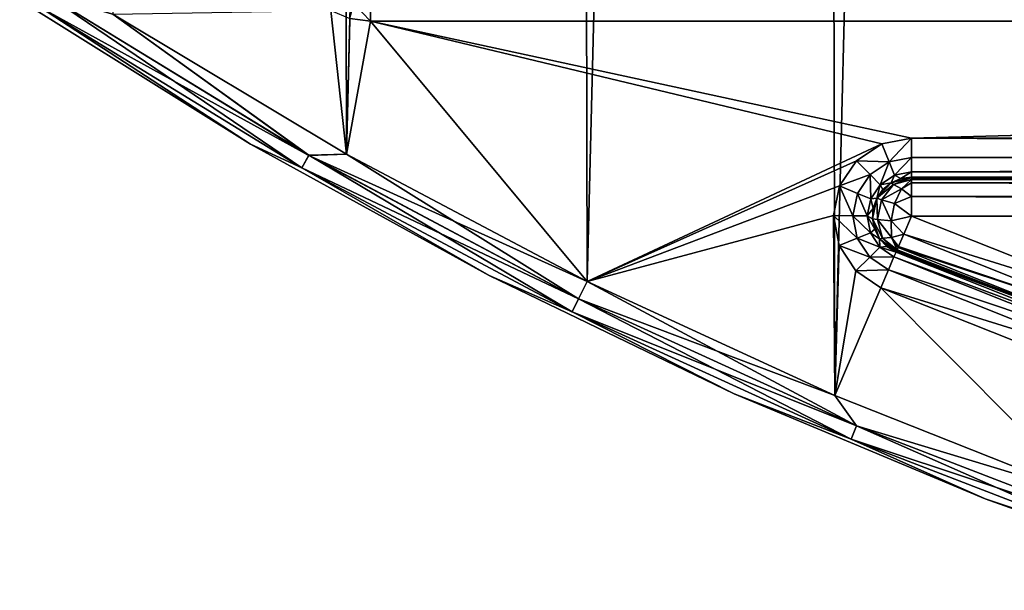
# Model space of a CAD drawing. Header units: millimetres. Extents: x -65 to 65, y -82 to 87.
# Tile 11 of 223: x -36 to -23, y -39 to -32. Entities that reach past the tile are written whole.
import ezdxf

# ---------------------------------------------------------------- set-up
doc = ezdxf.new("R2010")
doc.units = ezdxf.units.MM
doc.header["$LTSCALE"] = 101.851852
for name, color, linetype in [('1008', 7, 'CONTINUOUS'), ('811', 7, 'CONTINUOUS'), ('812', 7, 'CONTINUOUS'), ('813', 7, 'CONTINUOUS'), ('823', 7, 'CONTINUOUS'), ('829', 7, 'CONTINUOUS'), ('947', 7, 'CONTINUOUS'), ('948', 7, 'CONTINUOUS'), ('949', 7, 'CONTINUOUS'), ('952', 7, 'CONTINUOUS'), ('953', 7, 'CONTINUOUS'), ('956', 7, 'CONTINUOUS'), ('957', 7, 'CONTINUOUS'), ('958', 7, 'CONTINUOUS'), ('959', 7, 'CONTINUOUS'), ('962', 7, 'CONTINUOUS'), ('963', 7, 'CONTINUOUS')]:
    doc.layers.add(name, color=color, linetype=linetype)

msp = doc.modelspace()

# ---------------------------------------------------------------- linework, layer by layer
at = {"layer": '1008', "linetype": 'CONTINUOUS'}
for points in [[(-31.333, -32, 75), (-31.595, -31.965, 75), (-31.545, -31.78, 75.038), (-31.333, -32, 75)], [(-31.333, -31.75, 75.067), (-31.333, -32, 75), (-31.545, -31.78, 75.038), (-31.333, -31.75, 75.067)]]:
    msp.add_3dface(points, dxfattribs=at)
at = {"layer": '811', "linetype": 'CONTINUOUS'}
for points in [[(-31.64, -33.706, 75), (-34.637, -31.91, 75), (-31.838, -31.863, 75), (-31.64, -33.706, 75)], [(-31.595, -31.965, 75), (-31.64, -33.706, 75), (-31.838, -31.863, 75), (-31.595, -31.965, 75)], [(-31.333, -32, 75), (-31.64, -33.706, 75), (-31.595, -31.965, 75), (-31.333, -32, 75)], [(-28.551, -35.337, 75), (-31.64, -33.706, 75), (-31.333, -32, 75), (-28.551, -35.337, 75)], [(-24.774, -33.575, 75), (-28.551, -35.337, 75), (-31.333, -32, 75), (-24.774, -33.575, 75)], [(-24.393, -33.5, 75), (-24.774, -33.575, 75), (-31.333, -32, 75), (-24.393, -33.5, 75)], [(31.333, -32, 75), (-24.393, -33.5, 75), (-31.333, -32, 75), (31.333, -32, 75)], [(24.393, -33.5, 75), (-24.393, -33.5, 75), (31.333, -32, 75), (24.393, -33.5, 75)], [(-25.097, -33.791, 75), (-28.551, -35.337, 75), (-24.774, -33.575, 75), (-25.097, -33.791, 75)], [(-25.315, -34.113, 75), (-28.551, -35.337, 75), (-25.097, -33.791, 75), (-25.315, -34.113, 75)], [(-25.393, -34.493, 75), (-28.551, -35.337, 75), (-25.315, -34.113, 75), (-25.393, -34.493, 75)], [(-25.377, -36.798, 75), (-28.551, -35.337, 75), (-25.393, -34.493, 75), (-25.377, -36.798, 75)], [(-25.32, -34.875, 75), (-25.377, -36.798, 75), (-25.393, -34.493, 75), (-25.32, -34.875, 75)], [(-25.107, -35.2, 75), (-25.377, -36.798, 75), (-25.32, -34.875, 75), (-25.107, -35.2, 75)], [(-24.786, -35.419, 75), (-25.377, -36.798, 75), (-25.107, -35.2, 75), (-24.786, -35.419, 75)], [(-22.129, -38.085, 75), (-25.377, -36.798, 75), (-24.786, -35.419, 75), (-22.129, -38.085, 75)], [(-22.129, -38.085, 75), (-24.786, -35.419, 75), (-21.629, -36.671, 75), (-22.129, -38.085, 75)]]:
    msp.add_3dface(points, dxfattribs=at)
at = {"layer": '812', "linetype": 'CONTINUOUS'}
for points in [[(-22.397, 82.986, 87.5), (-25.64, 81.685, 87.5), (-25.377, -36.798, 87.5), (-22.397, 82.986, 87.5)], [(-22.129, -38.085, 87.5), (-22.397, 82.986, 87.5), (-25.377, -36.798, 87.5), (-22.129, -38.085, 87.5)], [(-25.64, 81.685, 87.5), (-28.807, 80.21, 87.5), (-28.551, -35.337, 87.5), (-25.64, 81.685, 87.5)], [(-25.377, -36.798, 87.5), (-25.64, 81.685, 87.5), (-28.551, -35.337, 87.5), (-25.377, -36.798, 87.5)], [(-28.807, 80.21, 87.5), (-31.889, 78.565, 87.5), (-31.64, -33.706, 87.5), (-28.807, 80.21, 87.5)], [(-28.551, -35.337, 87.5), (-28.807, 80.21, 87.5), (-31.64, -33.706, 87.5), (-28.551, -35.337, 87.5)], [(-31.64, -33.706, 87.5), (-31.889, 78.565, 87.5), (-34.637, -31.91, 87.5), (-31.64, -33.706, 87.5)]]:
    msp.add_3dface(points, dxfattribs=at)
at = {"layer": '813', "linetype": 'CONTINUOUS'}
for points in [[(-24.393, -34, 75.5), (24.393, -34, 75.5), (-24.393, -34, 84.5), (-24.393, -34, 75.5)], [(-24.393, -34, 84.5), (24.393, -34, 75.5), (24.393, -34, 84.5), (-24.393, -34, 84.5)]]:
    msp.add_3dface(points, dxfattribs=at)
at = {"layer": '823', "linetype": 'CONTINUOUS'}
for points in [[(-24.393, -33.5, 75), (24.393, -33.5, 75), (24.393, -33.75, 75.067), (-24.393, -33.5, 75)], [(-24.393, -33.75, 75.067), (-24.393, -33.5, 75), (24.393, -33.75, 75.067), (-24.393, -33.75, 75.067)], [(-24.393, -33.933, 75.25), (-24.393, -33.75, 75.067), (24.393, -33.75, 75.067), (-24.393, -33.933, 75.25)], [(24.393, -33.933, 75.25), (-24.393, -33.933, 75.25), (24.393, -33.75, 75.067), (24.393, -33.933, 75.25)], [(24.393, -34, 75.5), (-24.393, -34, 75.5), (-24.393, -33.933, 75.25), (24.393, -34, 75.5)], [(24.393, -34, 75.5), (-24.393, -33.933, 75.25), (24.393, -33.933, 75.25), (24.393, -34, 75.5)]]:
    msp.add_3dface(points, dxfattribs=at)
at = {"layer": '829', "linetype": 'CONTINUOUS'}
for points in [[(31.333, -32, 75), (-31.333, -32, 75), (-31.333, -31.75, 75.067), (31.333, -32, 75)], [(31.333, -32, 75), (-31.333, -31.75, 75.067), (31.333, -31.75, 75.067), (31.333, -32, 75)]]:
    msp.add_3dface(points, dxfattribs=at)
at = {"layer": '947', "linetype": 'CONTINUOUS'}
msp.add_3dface([(-21.286, -35.732, 85), (-24.393, -34.5, 85), (24.393, -34.5, 85), (-21.286, -35.732, 85)], dxfattribs=at)
at = {"layer": '948', "linetype": 'CONTINUOUS'}
for points in [[(-32.868, -33.578, 87), (-35.831, -31.732, 87), (-32.868, -33.578, 75.5), (-32.868, -33.578, 87)], [(-32.868, -33.578, 75.5), (-35.831, -31.732, 87), (-35.831, -31.732, 75.5), (-32.868, -33.578, 75.5)], [(-29.81, -35.261, 87), (-32.868, -33.578, 87), (-29.81, -35.261, 75.5), (-29.81, -35.261, 87)], [(-29.81, -35.261, 75.5), (-32.868, -33.578, 87), (-32.868, -33.578, 75.5), (-29.81, -35.261, 75.5)], [(-26.667, -36.778, 87), (-29.81, -35.261, 87), (-26.667, -36.778, 75.5), (-26.667, -36.778, 87)], [(-26.667, -36.778, 75.5), (-29.81, -35.261, 87), (-29.81, -35.261, 75.5), (-26.667, -36.778, 75.5)], [(-23.447, -38.124, 87), (-26.667, -36.778, 87), (-23.447, -38.124, 75.5), (-23.447, -38.124, 87)], [(-23.447, -38.124, 75.5), (-26.667, -36.778, 87), (-26.667, -36.778, 75.5), (-23.447, -38.124, 75.5)], [(-20.159, -39.295, 87), (-23.447, -38.124, 87), (-20.159, -39.295, 75.5), (-20.159, -39.295, 87)], [(-20.159, -39.295, 75.5), (-23.447, -38.124, 87), (-23.447, -38.124, 75.5), (-20.159, -39.295, 75.5)]]:
    msp.add_3dface(points, dxfattribs=at)
at = {"layer": '949', "linetype": 'CONTINUOUS'}
for points in [[(-21.457, -36.201, 75.5), (-24.589, -34.96, 75.5), (-21.457, -36.201, 84.5), (-21.457, -36.201, 75.5)], [(-21.457, -36.201, 84.5), (-24.589, -34.96, 75.5), (-24.589, -34.96, 84.5), (-21.457, -36.201, 84.5)]]:
    msp.add_3dface(points, dxfattribs=at)
at = {"layer": '952', "linetype": 'CONTINUOUS'}
for points in [[(-32.213, -33.879, 87.25), (-35.465, -31.674, 87.433), (-35.565, -31.827, 87.25), (-32.213, -33.879, 87.25)], [(-32.122, -33.72, 87.433), (-34.637, -31.91, 87.5), (-35.465, -31.674, 87.433), (-32.122, -33.72, 87.433)], [(-32.122, -33.72, 87.433), (-35.465, -31.674, 87.433), (-32.213, -33.879, 87.25), (-32.122, -33.72, 87.433)], [(-35.831, -31.732, 87), (-32.868, -33.578, 87), (-35.565, -31.827, 87.25), (-35.831, -31.732, 87)], [(-32.868, -33.578, 87), (-32.213, -33.879, 87.25), (-35.565, -31.827, 87.25), (-32.868, -33.578, 87)], [(-31.64, -33.706, 87.5), (-34.637, -31.91, 87.5), (-32.122, -33.72, 87.433), (-31.64, -33.706, 87.5)], [(-32.868, -33.578, 87), (-29.81, -35.261, 87), (-32.213, -33.879, 87.25), (-32.868, -33.578, 87)], [(-28.742, -35.725, 87.25), (-32.122, -33.72, 87.433), (-32.213, -33.879, 87.25), (-28.742, -35.725, 87.25)], [(-28.661, -35.561, 87.433), (-31.64, -33.706, 87.5), (-32.122, -33.72, 87.433), (-28.661, -35.561, 87.433)], [(-28.661, -35.561, 87.433), (-32.122, -33.72, 87.433), (-28.742, -35.725, 87.25), (-28.661, -35.561, 87.433)], [(-28.551, -35.337, 87.5), (-31.64, -33.706, 87.5), (-28.661, -35.561, 87.433), (-28.551, -35.337, 87.5)], [(-29.81, -35.261, 87), (-28.742, -35.725, 87.25), (-32.213, -33.879, 87.25), (-29.81, -35.261, 87)], [(-29.81, -35.261, 87), (-26.667, -36.778, 87), (-28.742, -35.725, 87.25), (-29.81, -35.261, 87)], [(-25.095, -37.189, 87.433), (-28.551, -35.337, 87.5), (-28.661, -35.561, 87.433), (-25.095, -37.189, 87.433)], [(-25.377, -36.798, 87.5), (-28.551, -35.337, 87.5), (-25.095, -37.189, 87.433), (-25.377, -36.798, 87.5)], [(-25.166, -37.358, 87.25), (-28.661, -35.561, 87.433), (-28.742, -35.725, 87.25), (-25.166, -37.358, 87.25)], [(-25.095, -37.189, 87.433), (-28.661, -35.561, 87.433), (-25.166, -37.358, 87.25), (-25.095, -37.189, 87.433)], [(-26.667, -36.778, 87), (-25.166, -37.358, 87.25), (-28.742, -35.725, 87.25), (-26.667, -36.778, 87)], [(-26.667, -36.778, 87), (-23.447, -38.124, 87), (-25.166, -37.358, 87.25), (-26.667, -36.778, 87)], [(-22.129, -38.085, 87.5), (-25.377, -36.798, 87.5), (-25.095, -37.189, 87.433), (-22.129, -38.085, 87.5)], [(-21.498, -38.771, 87.25), (-25.095, -37.189, 87.433), (-25.166, -37.358, 87.25), (-21.498, -38.771, 87.25)], [(-21.437, -38.598, 87.433), (-22.129, -38.085, 87.5), (-25.095, -37.189, 87.433), (-21.437, -38.598, 87.433)], [(-21.437, -38.598, 87.433), (-25.095, -37.189, 87.433), (-21.498, -38.771, 87.25), (-21.437, -38.598, 87.433)], [(-23.447, -38.124, 87), (-21.498, -38.771, 87.25), (-25.166, -37.358, 87.25), (-23.447, -38.124, 87)], [(-23.447, -38.124, 87), (-20.159, -39.295, 87), (-21.498, -38.771, 87.25), (-23.447, -38.124, 87)]]:
    msp.add_3dface(points, dxfattribs=at)
at = {"layer": '953', "linetype": 'CONTINUOUS'}
for points in [[(-32.122, -33.721, 75.067), (-35.565, -31.827, 75.25), (-35.465, -31.674, 75.067), (-32.122, -33.721, 75.067)], [(-34.637, -31.91, 75), (-32.122, -33.721, 75.067), (-35.465, -31.674, 75.067), (-34.637, -31.91, 75)], [(-32.868, -33.578, 75.5), (-35.831, -31.732, 75.5), (-35.565, -31.827, 75.25), (-32.868, -33.578, 75.5)], [(-32.213, -33.88, 75.25), (-32.868, -33.578, 75.5), (-35.565, -31.827, 75.25), (-32.213, -33.88, 75.25)], [(-32.213, -33.88, 75.25), (-35.565, -31.827, 75.25), (-32.122, -33.721, 75.067), (-32.213, -33.88, 75.25)], [(-34.637, -31.91, 75), (-31.64, -33.706, 75), (-32.122, -33.721, 75.067), (-34.637, -31.91, 75)], [(-29.81, -35.261, 75.5), (-32.868, -33.578, 75.5), (-32.213, -33.88, 75.25), (-29.81, -35.261, 75.5)], [(-28.661, -35.561, 75.067), (-32.213, -33.88, 75.25), (-32.122, -33.721, 75.067), (-28.661, -35.561, 75.067)], [(-31.64, -33.706, 75), (-28.551, -35.337, 75), (-32.122, -33.721, 75.067), (-31.64, -33.706, 75)], [(-28.551, -35.337, 75), (-28.661, -35.561, 75.067), (-32.122, -33.721, 75.067), (-28.551, -35.337, 75)], [(-28.742, -35.725, 75.25), (-29.81, -35.261, 75.5), (-32.213, -33.88, 75.25), (-28.742, -35.725, 75.25)], [(-28.742, -35.725, 75.25), (-32.213, -33.88, 75.25), (-28.661, -35.561, 75.067), (-28.742, -35.725, 75.25)], [(-26.667, -36.778, 75.5), (-29.81, -35.261, 75.5), (-28.742, -35.725, 75.25), (-26.667, -36.778, 75.5)], [(-28.551, -35.337, 75), (-25.377, -36.798, 75), (-28.661, -35.561, 75.067), (-28.551, -35.337, 75)], [(-25.095, -37.189, 75.067), (-28.742, -35.725, 75.25), (-28.661, -35.561, 75.067), (-25.095, -37.189, 75.067)], [(-25.377, -36.798, 75), (-25.095, -37.189, 75.067), (-28.661, -35.561, 75.067), (-25.377, -36.798, 75)], [(-25.166, -37.358, 75.25), (-26.667, -36.778, 75.5), (-28.742, -35.725, 75.25), (-25.166, -37.358, 75.25)], [(-25.166, -37.358, 75.25), (-28.742, -35.725, 75.25), (-25.095, -37.189, 75.067), (-25.166, -37.358, 75.25)], [(-23.447, -38.124, 75.5), (-26.667, -36.778, 75.5), (-25.166, -37.358, 75.25), (-23.447, -38.124, 75.5)], [(-25.377, -36.798, 75), (-22.129, -38.085, 75), (-25.095, -37.189, 75.067), (-25.377, -36.798, 75)], [(-21.437, -38.598, 75.067), (-25.166, -37.358, 75.25), (-25.095, -37.189, 75.067), (-21.437, -38.598, 75.067)], [(-22.129, -38.085, 75), (-21.437, -38.598, 75.067), (-25.095, -37.189, 75.067), (-22.129, -38.085, 75)], [(-21.498, -38.771, 75.25), (-23.447, -38.124, 75.5), (-25.166, -37.358, 75.25), (-21.498, -38.771, 75.25)], [(-21.498, -38.771, 75.25), (-25.166, -37.358, 75.25), (-21.437, -38.598, 75.067), (-21.498, -38.771, 75.25)], [(-20.159, -39.295, 75.5), (-23.447, -38.124, 75.5), (-21.498, -38.771, 75.25), (-20.159, -39.295, 75.5)]]:
    msp.add_3dface(points, dxfattribs=at)
at = {"layer": '956', "linetype": 'CONTINUOUS'}
for points in [[(-24.653, -34.073, 84.5), (-24.837, -34.271, 84.5), (-24.653, -34.073, 75.5), (-24.653, -34.073, 84.5)], [(-24.653, -34.073, 75.5), (-24.837, -34.271, 84.5), (-24.759, -34.159, 75.5), (-24.653, -34.073, 75.5)], [(-24.393, -34, 75.5), (-24.393, -34, 84.5), (-24.653, -34.073, 84.5), (-24.393, -34, 75.5)], [(-24.393, -34, 75.5), (-24.653, -34.073, 84.5), (-24.528, -34.019, 75.5), (-24.393, -34, 75.5)], [(-24.528, -34.019, 75.5), (-24.653, -34.073, 84.5), (-24.653, -34.073, 75.5), (-24.528, -34.019, 75.5)], [(-24.759, -34.159, 75.5), (-24.837, -34.271, 84.5), (-24.837, -34.271, 75.5), (-24.759, -34.159, 75.5)], [(-24.837, -34.271, 84.5), (-24.891, -34.536, 84.5), (-24.837, -34.271, 75.5), (-24.837, -34.271, 84.5)], [(-24.837, -34.271, 75.5), (-24.891, -34.536, 84.5), (-24.882, -34.4, 75.5), (-24.837, -34.271, 75.5)], [(-24.882, -34.4, 75.5), (-24.891, -34.536, 84.5), (-24.891, -34.536, 75.5), (-24.882, -34.4, 75.5)], [(-24.891, -34.536, 84.5), (-24.8, -34.79, 84.5), (-24.891, -34.536, 75.5), (-24.891, -34.536, 84.5)], [(-24.891, -34.536, 75.5), (-24.8, -34.79, 84.5), (-24.863, -34.669, 75.5), (-24.891, -34.536, 75.5)], [(-24.863, -34.669, 75.5), (-24.8, -34.79, 84.5), (-24.8, -34.79, 75.5), (-24.863, -34.669, 75.5)], [(-24.8, -34.79, 84.5), (-24.589, -34.96, 84.5), (-24.8, -34.79, 75.5), (-24.8, -34.79, 84.5)], [(-24.8, -34.79, 75.5), (-24.589, -34.96, 84.5), (-24.706, -34.889, 75.5), (-24.8, -34.79, 75.5)], [(-24.589, -34.96, 84.5), (-24.589, -34.96, 75.5), (-24.706, -34.889, 75.5), (-24.589, -34.96, 84.5)]]:
    msp.add_3dface(points, dxfattribs=at)
at = {"layer": '957', "linetype": 'CONTINUOUS'}
for points in [[(-24.393, -34.5, 85), (-21.286, -35.732, 85), (-24.491, -34.73, 84.933), (-24.393, -34.5, 85)], [(-24.491, -34.73, 84.933), (-21.568, -35.894, 84.933), (-24.56, -34.891, 84.763), (-24.491, -34.73, 84.933)], [(-21.286, -35.732, 85), (-21.568, -35.894, 84.933), (-24.491, -34.73, 84.933), (-21.286, -35.732, 85)], [(-21.632, -36.066, 84.75), (-24.589, -34.96, 84.5), (-24.587, -34.954, 84.577), (-21.632, -36.066, 84.75)], [(-21.457, -36.201, 84.5), (-24.589, -34.96, 84.5), (-21.632, -36.066, 84.75), (-21.457, -36.201, 84.5)], [(-24.583, -34.945, 84.626), (-21.632, -36.066, 84.75), (-24.587, -34.954, 84.577), (-24.583, -34.945, 84.626)], [(-24.577, -34.931, 84.672), (-21.632, -36.066, 84.75), (-24.583, -34.945, 84.626), (-24.577, -34.931, 84.672)], [(-24.564, -34.9, 84.746), (-21.632, -36.066, 84.75), (-24.577, -34.931, 84.672), (-24.564, -34.9, 84.746)], [(-21.568, -35.894, 84.933), (-24.564, -34.9, 84.746), (-24.56, -34.891, 84.763), (-21.568, -35.894, 84.933)], [(-21.632, -36.066, 84.75), (-24.564, -34.9, 84.746), (-21.568, -35.894, 84.933), (-21.632, -36.066, 84.75)]]:
    msp.add_3dface(points, dxfattribs=at)
at = {"layer": '958', "linetype": 'CONTINUOUS'}
for points in [[(-24.393, -34, 84.5), (24.393, -34, 84.5), (24.393, -34.002, 84.542), (-24.393, -34, 84.5)], [(-24.393, -34, 84.5), (24.393, -34.002, 84.542), (-24.393, -34.006, 84.577), (-24.393, -34, 84.5)], [(24.393, -34.002, 84.542), (24.393, -34.05, 84.718), (-24.393, -34.006, 84.577), (24.393, -34.002, 84.542)], [(-24.393, -34.006, 84.577), (24.393, -34.05, 84.718), (-24.393, -34.016, 84.626), (-24.393, -34.006, 84.577)], [(-24.393, -34.016, 84.626), (24.393, -34.05, 84.718), (-24.393, -34.031, 84.672), (-24.393, -34.016, 84.626)], [(-24.393, -34.031, 84.672), (24.393, -34.05, 84.718), (-24.393, -34.075, 84.763), (-24.393, -34.031, 84.672)], [(24.393, -34.05, 84.718), (24.393, -34.086, 84.781), (-24.393, -34.075, 84.763), (24.393, -34.05, 84.718)], [(24.393, -34.194, 84.895), (24.393, -34.238, 84.926), (-24.393, -34.075, 84.763), (24.393, -34.194, 84.895)], [(-24.393, -34.075, 84.763), (24.393, -34.238, 84.926), (-24.393, -34.25, 84.933), (-24.393, -34.075, 84.763)], [(24.393, -34.155, 84.862), (24.393, -34.194, 84.895), (-24.393, -34.075, 84.763), (24.393, -34.155, 84.862)], [(24.393, -34.12, 84.825), (24.393, -34.155, 84.862), (-24.393, -34.075, 84.763), (24.393, -34.12, 84.825)], [(24.393, -34.086, 84.781), (24.393, -34.12, 84.825), (-24.393, -34.075, 84.763), (24.393, -34.086, 84.781)], [(24.393, -34.238, 84.926), (24.393, -34.295, 84.956), (-24.393, -34.25, 84.933), (24.393, -34.238, 84.926)], [(24.393, -34.5, 85), (-24.393, -34.5, 85), (-24.393, -34.25, 84.933), (24.393, -34.5, 85)], [(24.393, -34.295, 84.956), (24.393, -34.5, 85), (-24.393, -34.25, 84.933), (24.393, -34.295, 84.956)]]:
    msp.add_3dface(points, dxfattribs=at)
at = {"layer": '959', "linetype": 'CONTINUOUS'}
for points in [[(-24.589, -34.96, 75.5), (-21.457, -36.201, 75.5), (-24.616, -35.021, 75.25), (-24.589, -34.96, 75.5)], [(-21.678, -36.191, 75.25), (-24.688, -35.19, 75.067), (-24.616, -35.021, 75.25), (-21.678, -36.191, 75.25)], [(-21.457, -36.201, 75.5), (-21.678, -36.191, 75.25), (-24.616, -35.021, 75.25), (-21.457, -36.201, 75.5)], [(-21.742, -36.363, 75.067), (-24.786, -35.419, 75), (-24.688, -35.19, 75.067), (-21.742, -36.363, 75.067)], [(-21.742, -36.363, 75.067), (-24.688, -35.19, 75.067), (-21.678, -36.191, 75.25), (-21.742, -36.363, 75.067)], [(-21.629, -36.671, 75), (-24.786, -35.419, 75), (-21.742, -36.363, 75.067), (-21.629, -36.671, 75)]]:
    msp.add_3dface(points, dxfattribs=at)
at = {"layer": '962', "linetype": 'CONTINUOUS'}
for points in [[(-24.837, -34.271, 84.5), (-24.653, -34.073, 84.5), (-24.624, -34.094, 84.678), (-24.837, -34.271, 84.5)], [(-24.837, -34.271, 84.5), (-24.624, -34.094, 84.678), (-24.777, -34.29, 84.741), (-24.837, -34.271, 84.5)], [(-24.624, -34.094, 84.678), (-24.518, -34.15, 84.835), (-24.777, -34.29, 84.741), (-24.624, -34.094, 84.678)], [(-24.393, -34, 84.5), (-24.393, -34.006, 84.577), (-24.653, -34.073, 84.5), (-24.393, -34, 84.5)], [(-24.653, -34.073, 84.5), (-24.393, -34.006, 84.577), (-24.624, -34.094, 84.678), (-24.653, -34.073, 84.5)], [(-24.393, -34.006, 84.577), (-24.393, -34.031, 84.672), (-24.624, -34.094, 84.678), (-24.393, -34.006, 84.577)], [(-24.393, -34.031, 84.672), (-24.518, -34.15, 84.835), (-24.624, -34.094, 84.678), (-24.393, -34.031, 84.672)], [(-24.393, -34.031, 84.672), (-24.393, -34.075, 84.763), (-24.518, -34.15, 84.835), (-24.393, -34.031, 84.672)], [(-24.393, -34.075, 84.763), (-24.393, -34.25, 84.933), (-24.518, -34.15, 84.835), (-24.393, -34.075, 84.763)], [(-24.393, -34.006, 84.577), (-24.393, -34.016, 84.626), (-24.393, -34.031, 84.672), (-24.393, -34.006, 84.577)], [(-24.518, -34.15, 84.835), (-24.608, -34.34, 84.922), (-24.777, -34.29, 84.741), (-24.518, -34.15, 84.835)], [(-24.518, -34.15, 84.835), (-24.393, -34.25, 84.933), (-24.608, -34.34, 84.922), (-24.518, -34.15, 84.835)], [(-24.891, -34.536, 84.5), (-24.837, -34.271, 84.5), (-24.828, -34.542, 84.741), (-24.891, -34.536, 84.5)], [(-24.837, -34.271, 84.5), (-24.777, -34.29, 84.741), (-24.828, -34.542, 84.741), (-24.837, -34.271, 84.5)], [(-24.777, -34.29, 84.741), (-24.654, -34.562, 84.922), (-24.828, -34.542, 84.741), (-24.777, -34.29, 84.741)], [(-24.608, -34.34, 84.922), (-24.654, -34.562, 84.922), (-24.777, -34.29, 84.741), (-24.608, -34.34, 84.922)], [(-24.608, -34.34, 84.922), (-24.393, -34.5, 85), (-24.654, -34.562, 84.922), (-24.608, -34.34, 84.922)], [(-24.393, -34.25, 84.933), (-24.393, -34.5, 85), (-24.608, -34.34, 84.922), (-24.393, -34.25, 84.933)], [(-24.8, -34.79, 84.5), (-24.891, -34.536, 84.5), (-24.765, -34.782, 84.678), (-24.8, -34.79, 84.5)], [(-24.891, -34.536, 84.5), (-24.828, -34.542, 84.741), (-24.765, -34.782, 84.678), (-24.891, -34.536, 84.5)], [(-24.654, -34.562, 84.922), (-24.646, -34.772, 84.835), (-24.828, -34.542, 84.741), (-24.654, -34.562, 84.922)], [(-24.828, -34.542, 84.741), (-24.646, -34.772, 84.835), (-24.765, -34.782, 84.678), (-24.828, -34.542, 84.741)], [(-24.393, -34.5, 85), (-24.491, -34.73, 84.933), (-24.654, -34.562, 84.922), (-24.393, -34.5, 85)], [(-24.654, -34.562, 84.922), (-24.491, -34.73, 84.933), (-24.646, -34.772, 84.835), (-24.654, -34.562, 84.922)], [(-24.491, -34.73, 84.933), (-24.56, -34.891, 84.763), (-24.646, -34.772, 84.835), (-24.491, -34.73, 84.933)], [(-24.587, -34.954, 84.577), (-24.8, -34.79, 84.5), (-24.765, -34.782, 84.678), (-24.587, -34.954, 84.577)], [(-24.589, -34.96, 84.5), (-24.8, -34.79, 84.5), (-24.587, -34.954, 84.577), (-24.589, -34.96, 84.5)], [(-24.646, -34.772, 84.835), (-24.577, -34.931, 84.672), (-24.765, -34.782, 84.678), (-24.646, -34.772, 84.835)], [(-24.577, -34.931, 84.672), (-24.583, -34.945, 84.626), (-24.765, -34.782, 84.678), (-24.577, -34.931, 84.672)], [(-24.583, -34.945, 84.626), (-24.587, -34.954, 84.577), (-24.765, -34.782, 84.678), (-24.583, -34.945, 84.626)], [(-24.564, -34.9, 84.746), (-24.577, -34.931, 84.672), (-24.646, -34.772, 84.835), (-24.564, -34.9, 84.746)], [(-24.56, -34.891, 84.763), (-24.564, -34.9, 84.746), (-24.646, -34.772, 84.835), (-24.56, -34.891, 84.763)]]:
    msp.add_3dface(points, dxfattribs=at)
at = {"layer": '963', "linetype": 'CONTINUOUS'}
for points in [[(-25.097, -33.791, 75), (-24.774, -33.575, 75), (-24.679, -33.806, 75.067), (-25.097, -33.791, 75)], [(-24.774, -33.575, 75), (-24.393, -33.5, 75), (-24.679, -33.806, 75.067), (-24.774, -33.575, 75)], [(-24.393, -33.5, 75), (-24.393, -33.75, 75.067), (-24.679, -33.806, 75.067), (-24.393, -33.5, 75)], [(-25.315, -34.113, 75), (-25.097, -33.791, 75), (-24.921, -33.968, 75.067), (-25.315, -34.113, 75)], [(-24.921, -33.968, 75.067), (-25.097, -33.791, 75), (-24.679, -33.806, 75.067), (-24.921, -33.968, 75.067)], [(-24.921, -33.968, 75.067), (-24.679, -33.806, 75.067), (-24.792, -34.098, 75.25), (-24.921, -33.968, 75.067)], [(-24.679, -33.806, 75.067), (-24.609, -33.976, 75.25), (-24.792, -34.098, 75.25), (-24.679, -33.806, 75.067)], [(-24.679, -33.806, 75.067), (-24.393, -33.75, 75.067), (-24.609, -33.976, 75.25), (-24.679, -33.806, 75.067)], [(-24.393, -33.75, 75.067), (-24.393, -33.933, 75.25), (-24.609, -33.976, 75.25), (-24.393, -33.75, 75.067)], [(-25.084, -34.209, 75.067), (-25.315, -34.113, 75), (-24.921, -33.968, 75.067), (-25.084, -34.209, 75.067)], [(-25.084, -34.209, 75.067), (-24.921, -33.968, 75.067), (-24.915, -34.28, 75.25), (-25.084, -34.209, 75.067)], [(-24.921, -33.968, 75.067), (-24.792, -34.098, 75.25), (-24.915, -34.28, 75.25), (-24.921, -33.968, 75.067)], [(-24.393, -33.933, 75.25), (-24.528, -34.019, 75.5), (-24.609, -33.976, 75.25), (-24.393, -33.933, 75.25)], [(-24.393, -33.933, 75.25), (-24.393, -34, 75.5), (-24.528, -34.019, 75.5), (-24.393, -33.933, 75.25)], [(-24.792, -34.098, 75.25), (-24.837, -34.271, 75.5), (-24.915, -34.28, 75.25), (-24.792, -34.098, 75.25)], [(-24.759, -34.159, 75.5), (-24.837, -34.271, 75.5), (-24.792, -34.098, 75.25), (-24.759, -34.159, 75.5)], [(-24.609, -33.976, 75.25), (-24.653, -34.073, 75.5), (-24.792, -34.098, 75.25), (-24.609, -33.976, 75.25)], [(-24.653, -34.073, 75.5), (-24.759, -34.159, 75.5), (-24.792, -34.098, 75.25), (-24.653, -34.073, 75.5)], [(-24.528, -34.019, 75.5), (-24.653, -34.073, 75.5), (-24.609, -33.976, 75.25), (-24.528, -34.019, 75.5)], [(-25.393, -34.493, 75), (-25.315, -34.113, 75), (-25.143, -34.495, 75.067), (-25.393, -34.493, 75)], [(-25.143, -34.495, 75.067), (-25.315, -34.113, 75), (-25.084, -34.209, 75.067), (-25.143, -34.495, 75.067)], [(-25.143, -34.495, 75.067), (-25.084, -34.209, 75.067), (-24.96, -34.496, 75.25), (-25.143, -34.495, 75.067)], [(-25.084, -34.209, 75.067), (-24.915, -34.28, 75.25), (-24.96, -34.496, 75.25), (-25.084, -34.209, 75.067)], [(-24.915, -34.28, 75.25), (-24.882, -34.4, 75.5), (-24.96, -34.496, 75.25), (-24.915, -34.28, 75.25)], [(-24.837, -34.271, 75.5), (-24.882, -34.4, 75.5), (-24.915, -34.28, 75.25), (-24.837, -34.271, 75.5)], [(-24.882, -34.4, 75.5), (-24.891, -34.536, 75.5), (-24.96, -34.496, 75.25), (-24.882, -34.4, 75.5)], [(-25.32, -34.875, 75), (-25.393, -34.493, 75), (-25.088, -34.781, 75.067), (-25.32, -34.875, 75)], [(-25.088, -34.781, 75.067), (-25.393, -34.493, 75), (-25.143, -34.495, 75.067), (-25.088, -34.781, 75.067)], [(-25.088, -34.781, 75.067), (-25.143, -34.495, 75.067), (-24.918, -34.713, 75.25), (-25.088, -34.781, 75.067)], [(-25.143, -34.495, 75.067), (-24.96, -34.496, 75.25), (-24.918, -34.713, 75.25), (-25.143, -34.495, 75.067)], [(-24.891, -34.536, 75.5), (-24.863, -34.669, 75.5), (-24.96, -34.496, 75.25), (-24.891, -34.536, 75.5)], [(-24.96, -34.496, 75.25), (-24.863, -34.669, 75.5), (-24.918, -34.713, 75.25), (-24.96, -34.496, 75.25)], [(-25.088, -34.781, 75.067), (-24.918, -34.713, 75.25), (-24.798, -34.897, 75.25), (-25.088, -34.781, 75.067)], [(-24.863, -34.669, 75.5), (-24.8, -34.79, 75.5), (-24.918, -34.713, 75.25), (-24.863, -34.669, 75.5)], [(-24.918, -34.713, 75.25), (-24.8, -34.79, 75.5), (-24.798, -34.897, 75.25), (-24.918, -34.713, 75.25)], [(-24.928, -35.025, 75.067), (-25.32, -34.875, 75), (-25.088, -34.781, 75.067), (-24.928, -35.025, 75.067)], [(-24.928, -35.025, 75.067), (-25.088, -34.781, 75.067), (-24.798, -34.897, 75.25), (-24.928, -35.025, 75.067)], [(-24.8, -34.79, 75.5), (-24.706, -34.889, 75.5), (-24.798, -34.897, 75.25), (-24.8, -34.79, 75.5)], [(-25.107, -35.2, 75), (-25.32, -34.875, 75), (-24.928, -35.025, 75.067), (-25.107, -35.2, 75)], [(-24.616, -35.021, 75.25), (-24.928, -35.025, 75.067), (-24.798, -34.897, 75.25), (-24.616, -35.021, 75.25)], [(-24.706, -34.889, 75.5), (-24.589, -34.96, 75.5), (-24.798, -34.897, 75.25), (-24.706, -34.889, 75.5)], [(-24.589, -34.96, 75.5), (-24.616, -35.021, 75.25), (-24.798, -34.897, 75.25), (-24.589, -34.96, 75.5)], [(-24.688, -35.19, 75.067), (-25.107, -35.2, 75), (-24.928, -35.025, 75.067), (-24.688, -35.19, 75.067)], [(-24.616, -35.021, 75.25), (-24.688, -35.19, 75.067), (-24.928, -35.025, 75.067), (-24.616, -35.021, 75.25)], [(-24.786, -35.419, 75), (-25.107, -35.2, 75), (-24.688, -35.19, 75.067), (-24.786, -35.419, 75)]]:
    msp.add_3dface(points, dxfattribs=at)

doc.saveas('drawing.dxf')
